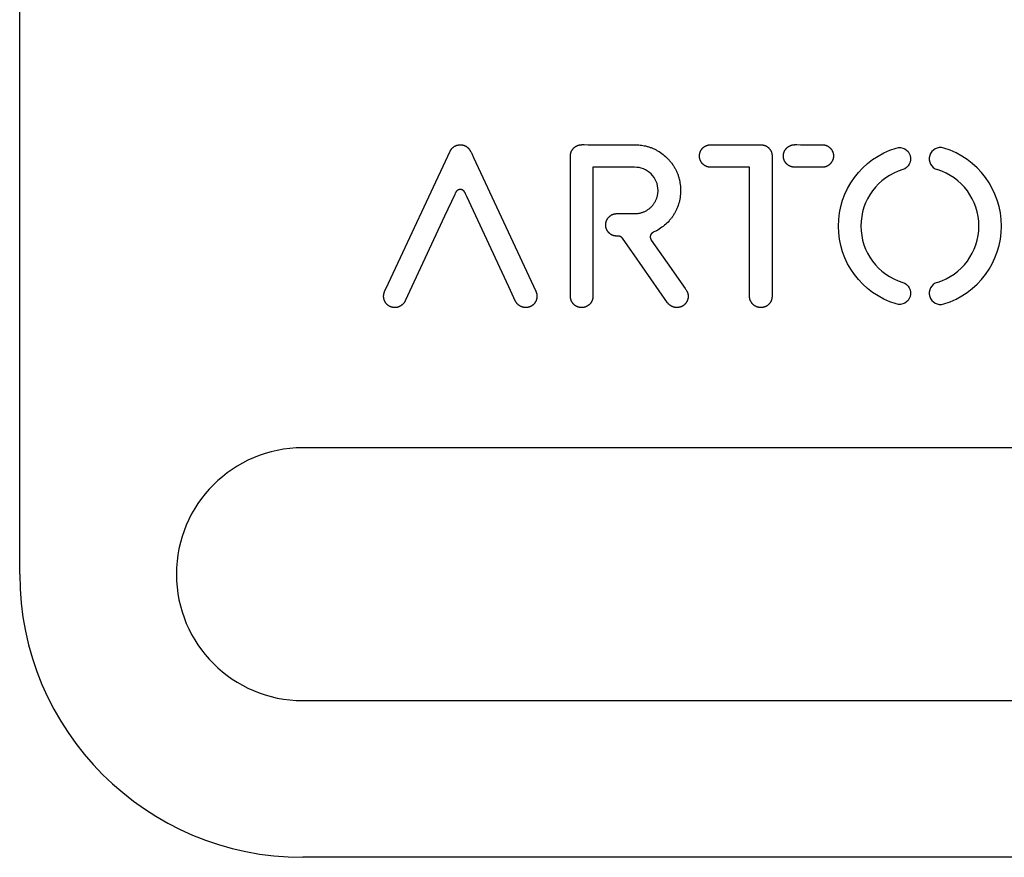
# Model space of a CAD drawing. Extents: x 11880 to 25577, y 6756 to 10446.
# Tile 19 of 87: x 13529 to 13627, y 8474 to 8556. Entities that reach past the tile are written whole.
import ezdxf

# ---------------------------------------------------------------- set-up
doc = ezdxf.new("R2010")
doc.units = 0
doc.header["$MEASUREMENT"] = 0
doc.layers.add('HAIRLINE', color=178, linetype='CONTINUOUS')

msp = doc.modelspace()

# ---------------------------------------------------------------- linework, layer by layer
at = {"layer": 'HAIRLINE'}
for p, q in [((13529.379, 8501.632), (13529.379, 8639.632)), ((13565.866, 8530.415), (13571.95, 8543.462)), ((13585.613, 8544.108), (13589.163, 8544.108)), ((13597.802, 8544.108), (13602.401, 8544.108)), ((13606.602, 8544.108), (13608.388, 8544.108)), ((13583.852, 8529.452), (13583.852, 8542.809)), ((13603.804, 8542.992), (13603.804, 8529.269)), ((13586.083, 8541.877), (13586.083, 8529.142)), ((13590.183, 8541.877), (13586.083, 8541.877)), ((13601.573, 8541.877), (13598.693, 8541.877)), ((13601.573, 8529.114), (13601.573, 8541.877)), ((13608.492, 8541.878), (13606.103, 8541.878)), ((13588.485, 8537.292), (13590.045, 8537.292)), ((13591.854, 8534.674), (13593.417, 8532.441)), ((13593.472, 8528.474), (13590.148, 8533.221)), ((13593.417, 8532.441), (13595.201, 8529.893)), ((13565.478, 8529.585), (13565.866, 8530.415)), ((13667.379, 8514.132), (13557.379, 8514.132)), ((13557.379, 8489.132), (13667.379, 8489.132)), ((13667.379, 8473.632), (13557.379, 8473.632))]:
    msp.add_line(p, q, dxfattribs=at)
for points in [[(13571.95, 8543.462), (13571.964, 8543.493), (13571.98, 8543.522), (13571.996, 8543.551), (13572.013, 8543.579), (13572.031, 8543.606), (13572.049, 8543.633), (13572.068, 8543.659), (13572.088, 8543.685), (13572.108, 8543.709), (13572.129, 8543.733), (13572.151, 8543.757), (13572.173, 8543.779), (13572.196, 8543.801), (13572.219, 8543.822), (13572.243, 8543.842), (13572.268, 8543.862), (13572.293, 8543.881), (13572.318, 8543.899), (13572.344, 8543.916), (13572.37, 8543.933), (13572.397, 8543.949), (13572.424, 8543.964), (13572.452, 8543.978), (13572.48, 8543.992), (13572.508, 8544.005), (13572.537, 8544.017), (13572.565, 8544.028), (13572.595, 8544.039), (13572.624, 8544.048), (13572.654, 8544.057), (13572.684, 8544.066), (13572.714, 8544.073), (13572.744, 8544.079), (13572.774, 8544.085), (13572.805, 8544.09), (13572.836, 8544.094), (13572.866, 8544.097), (13572.897, 8544.1), (13572.928, 8544.101), (13572.959, 8544.102), (13572.99, 8544.102), (13573.021, 8544.101), (13573.052, 8544.099), (13573.084, 8544.096), (13573.114, 8544.093), (13573.145, 8544.088), (13573.176, 8544.083), (13573.207, 8544.077), (13573.237, 8544.07), (13573.268, 8544.062), (13573.298, 8544.053), (13573.328, 8544.043), (13573.358, 8544.033), (13573.388, 8544.021), (13573.417, 8544.009), (13573.446, 8543.996), (13573.475, 8543.981), (13573.504, 8543.966), (13573.532, 8543.95), (13573.56, 8543.933), (13573.587, 8543.915), (13573.614, 8543.897), (13573.641, 8543.877), (13573.667, 8543.856), (13573.681, 8543.844), (13573.695, 8543.832), (13573.709, 8543.82), (13573.722, 8543.808), (13573.735, 8543.795), (13573.748, 8543.782), (13573.773, 8543.755), (13573.798, 8543.728), (13573.821, 8543.699), (13573.844, 8543.67), (13573.866, 8543.64), (13573.888, 8543.609), (13573.909, 8543.578), (13573.929, 8543.546), (13573.948, 8543.513), (13573.967, 8543.48), (13573.986, 8543.446), (13574.022, 8543.378), (13574.055, 8543.309), (13574.088, 8543.239), (13574.269, 8542.828), (13580.432, 8529.611)], [(13583.852, 8542.809), (13583.853, 8542.941), (13583.854, 8543.006), (13583.858, 8543.071), (13583.861, 8543.104), (13583.864, 8543.136), (13583.868, 8543.169), (13583.873, 8543.201), (13583.879, 8543.233), (13583.887, 8543.266), (13583.891, 8543.282), (13583.895, 8543.298), (13583.9, 8543.314), (13583.905, 8543.33), (13583.911, 8543.349), (13583.917, 8543.368), (13583.924, 8543.387), (13583.932, 8543.405), (13583.939, 8543.424), (13583.947, 8543.442), (13583.955, 8543.46), (13583.964, 8543.478), (13583.973, 8543.496), (13583.982, 8543.513), (13583.991, 8543.53), (13584.001, 8543.548), (13584.011, 8543.565), (13584.022, 8543.582), (13584.032, 8543.598), (13584.043, 8543.615), (13584.054, 8543.631), (13584.066, 8543.647), (13584.09, 8543.678), (13584.115, 8543.709), (13584.141, 8543.739), (13584.168, 8543.767), (13584.195, 8543.795), (13584.224, 8543.822), (13584.254, 8543.848), (13584.285, 8543.873), (13584.316, 8543.896), (13584.348, 8543.919), (13584.381, 8543.94), (13584.398, 8543.951), (13584.415, 8543.961), (13584.432, 8543.97), (13584.449, 8543.98), (13584.467, 8543.989), (13584.485, 8543.998), (13584.502, 8544.006), (13584.52, 8544.014), (13584.538, 8544.022), (13584.557, 8544.03), (13584.575, 8544.037), (13584.594, 8544.044), (13584.612, 8544.05), (13584.631, 8544.056), (13584.65, 8544.062), (13584.669, 8544.068), (13584.688, 8544.073), (13584.708, 8544.078), (13584.727, 8544.082), (13584.747, 8544.086), (13584.766, 8544.09), (13584.786, 8544.093), (13584.806, 8544.096), (13584.826, 8544.099), (13584.874, 8544.104), (13584.923, 8544.108), (13584.972, 8544.111), (13585.021, 8544.113), (13585.12, 8544.115), (13585.219, 8544.115), (13585.613, 8544.108)], [(13589.163, 8544.108), (13589.699, 8544.11), (13589.966, 8544.11), (13590.233, 8544.104), (13590.366, 8544.099), (13590.499, 8544.091), (13590.632, 8544.081), (13590.765, 8544.068), (13590.897, 8544.052), (13591.03, 8544.033), (13591.162, 8544.009), (13591.294, 8543.982), (13591.372, 8543.964), (13591.449, 8543.944), (13591.526, 8543.922), (13591.602, 8543.899), (13591.678, 8543.875), (13591.754, 8543.849), (13591.829, 8543.821), (13591.904, 8543.793), (13591.978, 8543.762), (13592.052, 8543.731), (13592.125, 8543.698), (13592.197, 8543.663), (13592.269, 8543.627), (13592.34, 8543.59), (13592.41, 8543.552), (13592.48, 8543.513), (13592.549, 8543.472), (13592.618, 8543.43), (13592.752, 8543.342), (13592.884, 8543.25), (13593.012, 8543.154), (13593.136, 8543.053), (13593.257, 8542.948), (13593.374, 8542.84), (13593.486, 8542.728), (13593.541, 8542.67), (13593.595, 8542.612), (13593.648, 8542.552), (13593.699, 8542.491), (13593.75, 8542.43), (13593.8, 8542.367), (13593.849, 8542.304), (13593.897, 8542.24), (13593.989, 8542.108), (13594.033, 8542.041), (13594.076, 8541.974), (13594.118, 8541.905), (13594.159, 8541.836), (13594.199, 8541.766), (13594.237, 8541.696), (13594.274, 8541.624), (13594.31, 8541.553), (13594.344, 8541.48), (13594.378, 8541.407), (13594.409, 8541.333), (13594.44, 8541.259), (13594.469, 8541.184), (13594.497, 8541.109), (13594.523, 8541.034), (13594.548, 8540.958), (13594.571, 8540.881), (13594.593, 8540.804), (13594.613, 8540.727), (13594.632, 8540.65), (13594.649, 8540.572), (13594.665, 8540.494), (13594.693, 8540.331), (13594.715, 8540.169), (13594.732, 8540.007), (13594.744, 8539.845), (13594.75, 8539.684), (13594.75, 8539.522), (13594.744, 8539.361), (13594.734, 8539.201), (13594.717, 8539.041), (13594.695, 8538.881), (13594.668, 8538.723), (13594.635, 8538.564), (13594.596, 8538.407), (13594.552, 8538.25), (13594.502, 8538.094), (13594.447, 8537.938), (13594.418, 8537.864), (13594.388, 8537.79), (13594.356, 8537.717), (13594.323, 8537.645), (13594.289, 8537.573), (13594.253, 8537.502), (13594.216, 8537.431), (13594.177, 8537.361), (13594.137, 8537.292), (13594.096, 8537.223), (13594.053, 8537.155), (13594.01, 8537.088), (13593.965, 8537.022), (13593.918, 8536.957), (13593.871, 8536.892), (13593.822, 8536.828), (13593.773, 8536.765), (13593.722, 8536.703), (13593.67, 8536.642), (13593.617, 8536.582), (13593.508, 8536.464), (13593.396, 8536.35), (13593.279, 8536.241), (13593.159, 8536.136), (13593.036, 8536.035), (13592.973, 8535.986), (13592.91, 8535.939), (13592.776, 8535.845), (13592.639, 8535.755), (13592.499, 8535.671), (13592.356, 8535.591), (13592.327, 8535.576), (13592.298, 8535.561), (13592.111, 8535.478), (13592.081, 8535.463), (13592.05, 8535.448), (13592.021, 8535.432), (13592.006, 8535.423), (13591.992, 8535.415), (13591.978, 8535.406), (13591.964, 8535.396), (13591.95, 8535.387), (13591.937, 8535.377), (13591.924, 8535.366), (13591.912, 8535.355), (13591.9, 8535.344), (13591.894, 8535.338), (13591.888, 8535.333), (13591.88, 8535.324), (13591.871, 8535.315), (13591.864, 8535.306), (13591.856, 8535.297), (13591.849, 8535.288), (13591.842, 8535.279), (13591.835, 8535.269), (13591.828, 8535.26), (13591.822, 8535.25), (13591.816, 8535.24), (13591.811, 8535.231), (13591.805, 8535.221), (13591.8, 8535.211), (13591.795, 8535.201), (13591.79, 8535.191), (13591.786, 8535.18), (13591.782, 8535.17), (13591.778, 8535.16), (13591.774, 8535.149), (13591.771, 8535.139), (13591.768, 8535.129), (13591.765, 8535.118), (13591.762, 8535.107), (13591.76, 8535.097), (13591.757, 8535.086), (13591.756, 8535.075), (13591.754, 8535.065), (13591.752, 8535.054), (13591.751, 8535.043), (13591.75, 8535.032), (13591.75, 8535.021), (13591.749, 8535.01), (13591.749, 8535), (13591.749, 8534.989), (13591.749, 8534.978), (13591.75, 8534.967), (13591.75, 8534.956), (13591.751, 8534.945), (13591.752, 8534.934), (13591.754, 8534.923), (13591.755, 8534.912), (13591.757, 8534.901), (13591.759, 8534.891), (13591.762, 8534.88), (13591.764, 8534.869), (13591.767, 8534.858), (13591.77, 8534.848), (13591.773, 8534.837), (13591.777, 8534.826), (13591.78, 8534.816), (13591.784, 8534.805), (13591.788, 8534.795), (13591.792, 8534.784), (13591.797, 8534.774), (13591.802, 8534.763), (13591.807, 8534.753), (13591.812, 8534.743), (13591.817, 8534.733), (13591.823, 8534.723), (13591.828, 8534.713), (13591.834, 8534.703), (13591.841, 8534.693), (13591.847, 8534.683), (13591.854, 8534.674)], [(13598.693, 8541.877), (13598.193, 8541.873), (13597.943, 8541.873), (13597.693, 8541.878), (13597.673, 8541.879), (13597.653, 8541.88), (13597.634, 8541.882), (13597.614, 8541.884), (13597.594, 8541.886), (13597.574, 8541.889), (13597.555, 8541.892), (13597.535, 8541.896), (13597.516, 8541.899), (13597.496, 8541.903), (13597.477, 8541.908), (13597.458, 8541.913), (13597.439, 8541.918), (13597.42, 8541.923), (13597.401, 8541.929), (13597.382, 8541.935), (13597.345, 8541.948), (13597.308, 8541.963), (13597.272, 8541.978), (13597.236, 8541.995), (13597.201, 8542.014), (13597.167, 8542.033), (13597.133, 8542.053), (13597.101, 8542.075), (13597.069, 8542.098), (13597.037, 8542.122), (13597.007, 8542.146), (13596.992, 8542.159), (13596.977, 8542.172), (13596.963, 8542.186), (13596.949, 8542.199), (13596.935, 8542.213), (13596.921, 8542.227), (13596.907, 8542.242), (13596.894, 8542.256), (13596.881, 8542.271), (13596.868, 8542.286), (13596.856, 8542.302), (13596.844, 8542.317), (13596.832, 8542.333), (13596.82, 8542.349), (13596.809, 8542.365), (13596.798, 8542.382), (13596.787, 8542.398), (13596.777, 8542.415), (13596.767, 8542.432), (13596.757, 8542.45), (13596.747, 8542.467), (13596.738, 8542.485), (13596.729, 8542.503), (13596.721, 8542.521), (13596.713, 8542.539), (13596.705, 8542.558), (13596.691, 8542.593), (13596.678, 8542.629), (13596.666, 8542.666), (13596.656, 8542.703), (13596.646, 8542.741), (13596.642, 8542.76), (13596.638, 8542.78), (13596.635, 8542.799), (13596.632, 8542.819), (13596.629, 8542.839), (13596.626, 8542.858), (13596.624, 8542.878), (13596.622, 8542.898), (13596.621, 8542.918), (13596.62, 8542.939), (13596.619, 8542.959), (13596.619, 8542.979), (13596.619, 8542.999), (13596.619, 8543.02), (13596.62, 8543.04), (13596.621, 8543.06), (13596.622, 8543.081), (13596.624, 8543.101), (13596.626, 8543.121), (13596.629, 8543.141), (13596.632, 8543.162), (13596.635, 8543.182), (13596.639, 8543.202), (13596.643, 8543.222), (13596.647, 8543.242), (13596.652, 8543.262), (13596.657, 8543.281), (13596.662, 8543.301), (13596.668, 8543.321), (13596.674, 8543.34), (13596.681, 8543.359), (13596.688, 8543.378), (13596.695, 8543.397), (13596.702, 8543.416), (13596.71, 8543.435), (13596.718, 8543.453), (13596.727, 8543.471), (13596.735, 8543.489), (13596.744, 8543.507), (13596.754, 8543.525), (13596.763, 8543.542), (13596.773, 8543.56), (13596.783, 8543.577), (13596.793, 8543.593), (13596.815, 8543.626), (13596.837, 8543.658), (13596.861, 8543.688), (13596.885, 8543.718), (13596.91, 8543.747), (13596.932, 8543.77), (13596.954, 8543.793), (13596.977, 8543.815), (13597.001, 8543.836), (13597.025, 8543.856), (13597.049, 8543.876), (13597.074, 8543.894), (13597.099, 8543.912), (13597.125, 8543.929), (13597.151, 8543.945), (13597.178, 8543.96), (13597.205, 8543.974), (13597.232, 8543.988), (13597.26, 8544.001), (13597.288, 8544.013), (13597.316, 8544.024), (13597.345, 8544.034), (13597.374, 8544.044), (13597.403, 8544.053), (13597.432, 8544.062), (13597.462, 8544.069), (13597.492, 8544.076), (13597.522, 8544.082), (13597.553, 8544.088), (13597.583, 8544.093), (13597.614, 8544.097), (13597.645, 8544.1), (13597.676, 8544.103), (13597.707, 8544.105), (13597.739, 8544.107), (13597.77, 8544.108), (13597.802, 8544.108)], [(13602.401, 8544.108), (13602.615, 8544.106), (13602.667, 8544.105), (13602.72, 8544.102), (13602.771, 8544.098), (13602.823, 8544.092), (13602.874, 8544.085), (13602.9, 8544.081), (13602.925, 8544.076), (13602.951, 8544.071), (13602.976, 8544.065), (13603.001, 8544.058), (13603.026, 8544.051), (13603.051, 8544.044), (13603.077, 8544.035), (13603.102, 8544.026), (13603.127, 8544.016), (13603.152, 8544.006), (13603.176, 8543.995), (13603.201, 8543.983), (13603.226, 8543.97), (13603.243, 8543.961), (13603.259, 8543.951), (13603.275, 8543.942), (13603.291, 8543.932), (13603.307, 8543.922), (13603.322, 8543.911), (13603.338, 8543.901), (13603.353, 8543.89), (13603.368, 8543.878), (13603.382, 8543.867), (13603.411, 8543.843), (13603.439, 8543.819), (13603.466, 8543.793), (13603.492, 8543.767), (13603.517, 8543.739), (13603.541, 8543.711), (13603.565, 8543.682), (13603.587, 8543.652), (13603.608, 8543.622), (13603.628, 8543.591), (13603.648, 8543.559), (13603.666, 8543.527), (13603.683, 8543.494), (13603.699, 8543.461), (13603.714, 8543.427), (13603.728, 8543.392), (13603.741, 8543.357), (13603.753, 8543.322), (13603.763, 8543.286), (13603.773, 8543.25), (13603.781, 8543.214), (13603.788, 8543.177), (13603.793, 8543.141), (13603.798, 8543.103), (13603.801, 8543.066), (13603.803, 8543.029), (13603.804, 8542.992)], [(13606.103, 8541.878), (13606.049, 8541.878), (13605.995, 8541.881), (13605.968, 8541.883), (13605.941, 8541.886), (13605.915, 8541.889), (13605.889, 8541.892), (13605.863, 8541.896), (13605.837, 8541.9), (13605.811, 8541.905), (13605.785, 8541.911), (13605.76, 8541.917), (13605.735, 8541.923), (13605.71, 8541.93), (13605.685, 8541.938), (13605.66, 8541.946), (13605.636, 8541.955), (13605.611, 8541.964), (13605.587, 8541.974), (13605.563, 8541.985), (13605.54, 8541.996), (13605.516, 8542.007), (13605.493, 8542.02), (13605.47, 8542.032), (13605.447, 8542.046), (13605.425, 8542.06), (13605.402, 8542.075), (13605.38, 8542.09), (13605.358, 8542.106), (13605.336, 8542.123), (13605.315, 8542.141), (13605.292, 8542.161), (13605.269, 8542.181), (13605.247, 8542.202), (13605.226, 8542.224), (13605.205, 8542.246), (13605.185, 8542.269), (13605.166, 8542.292), (13605.148, 8542.316), (13605.13, 8542.34), (13605.112, 8542.365), (13605.096, 8542.391), (13605.08, 8542.416), (13605.065, 8542.442), (13605.05, 8542.469), (13605.036, 8542.496), (13605.023, 8542.523), (13605.011, 8542.551), (13604.999, 8542.579), (13604.989, 8542.607), (13604.979, 8542.636), (13604.969, 8542.664), (13604.961, 8542.693), (13604.953, 8542.723), (13604.946, 8542.752), (13604.94, 8542.782), (13604.934, 8542.812), (13604.93, 8542.841), (13604.926, 8542.872), (13604.923, 8542.902), (13604.921, 8542.932), (13604.919, 8542.962), (13604.919, 8542.993), (13604.919, 8543.015), (13604.92, 8543.036), (13604.921, 8543.058), (13604.923, 8543.079), (13604.925, 8543.101), (13604.927, 8543.122), (13604.93, 8543.143), (13604.933, 8543.165), (13604.937, 8543.186), (13604.941, 8543.207), (13604.945, 8543.228), (13604.95, 8543.248), (13604.955, 8543.269), (13604.961, 8543.29), (13604.967, 8543.31), (13604.973, 8543.33), (13604.98, 8543.351), (13604.987, 8543.371), (13604.994, 8543.39), (13605.002, 8543.41), (13605.01, 8543.43), (13605.019, 8543.449), (13605.028, 8543.468), (13605.037, 8543.487), (13605.047, 8543.506), (13605.057, 8543.525), (13605.067, 8543.543), (13605.078, 8543.562), (13605.089, 8543.58), (13605.1, 8543.598), (13605.111, 8543.615), (13605.123, 8543.633), (13605.136, 8543.65), (13605.148, 8543.667), (13605.161, 8543.684), (13605.174, 8543.7), (13605.188, 8543.716), (13605.202, 8543.732), (13605.216, 8543.748), (13605.23, 8543.764), (13605.245, 8543.779), (13605.26, 8543.794), (13605.275, 8543.808), (13605.291, 8543.823), (13605.307, 8543.837), (13605.323, 8543.851), (13605.339, 8543.864), (13605.356, 8543.877), (13605.373, 8543.89), (13605.39, 8543.903), (13605.408, 8543.915), (13605.425, 8543.927), (13605.443, 8543.938), (13605.461, 8543.95), (13605.48, 8543.961), (13605.499, 8543.971), (13605.517, 8543.981), (13605.537, 8543.991), (13605.556, 8544.001), (13605.576, 8544.01), (13605.595, 8544.018), (13605.615, 8544.027), (13605.636, 8544.035), (13605.656, 8544.042), (13605.684, 8544.052), (13605.712, 8544.06), (13605.74, 8544.068), (13605.769, 8544.075), (13605.798, 8544.082), (13605.827, 8544.087), (13605.856, 8544.092), (13605.885, 8544.097), (13605.915, 8544.101), (13605.945, 8544.104), (13606.004, 8544.109), (13606.064, 8544.113), (13606.125, 8544.115), (13606.245, 8544.115), (13606.602, 8544.108)], [(13608.388, 8544.108), (13608.608, 8544.109), (13608.717, 8544.108), (13608.772, 8544.105), (13608.826, 8544.102), (13608.88, 8544.097), (13608.907, 8544.094), (13608.933, 8544.09), (13608.96, 8544.086), (13608.987, 8544.081), (13609.013, 8544.076), (13609.04, 8544.07), (13609.066, 8544.063), (13609.092, 8544.056), (13609.118, 8544.048), (13609.144, 8544.039), (13609.17, 8544.03), (13609.196, 8544.019), (13609.222, 8544.008), (13609.248, 8543.996), (13609.274, 8543.983), (13609.3, 8543.969), (13609.326, 8543.954), (13609.351, 8543.939), (13609.376, 8543.923), (13609.4, 8543.906), (13609.424, 8543.889), (13609.447, 8543.871), (13609.47, 8543.852), (13609.493, 8543.833), (13609.515, 8543.814), (13609.536, 8543.793), (13609.557, 8543.773), (13609.577, 8543.751), (13609.597, 8543.73), (13609.616, 8543.707), (13609.635, 8543.684), (13609.653, 8543.661), (13609.67, 8543.637), (13609.687, 8543.613), (13609.703, 8543.589), (13609.719, 8543.564), (13609.733, 8543.538), (13609.747, 8543.512), (13609.761, 8543.486), (13609.774, 8543.459), (13609.786, 8543.432), (13609.797, 8543.405), (13609.808, 8543.378), (13609.817, 8543.35), (13609.826, 8543.321), (13609.835, 8543.293), (13609.843, 8543.262), (13609.85, 8543.232), (13609.856, 8543.201), (13609.861, 8543.17), (13609.865, 8543.139), (13609.869, 8543.109), (13609.871, 8543.078), (13609.873, 8543.047), (13609.873, 8543.017), (13609.873, 8542.986), (13609.873, 8542.956), (13609.871, 8542.926), (13609.868, 8542.896), (13609.865, 8542.866), (13609.861, 8542.836), (13609.856, 8542.806), (13609.85, 8542.777), (13609.844, 8542.747), (13609.836, 8542.718), (13609.828, 8542.689), (13609.82, 8542.661), (13609.81, 8542.633), (13609.8, 8542.604), (13609.789, 8542.577), (13609.777, 8542.549), (13609.765, 8542.522), (13609.752, 8542.495), (13609.738, 8542.469), (13609.724, 8542.443), (13609.709, 8542.417), (13609.693, 8542.392), (13609.677, 8542.367), (13609.66, 8542.343), (13609.642, 8542.319), (13609.624, 8542.295), (13609.605, 8542.272), (13609.586, 8542.25), (13609.566, 8542.228), (13609.545, 8542.206), (13609.524, 8542.185), (13609.503, 8542.165), (13609.48, 8542.145), (13609.458, 8542.126), (13609.434, 8542.107), (13609.411, 8542.089), (13609.386, 8542.071), (13609.362, 8542.055), (13609.336, 8542.039), (13609.311, 8542.023), (13609.284, 8542.008), (13609.258, 8541.994), (13609.231, 8541.981), (13609.203, 8541.969), (13609.175, 8541.957), (13609.147, 8541.946), (13609.118, 8541.935), (13609.089, 8541.926), (13609.059, 8541.917), (13609.029, 8541.91), (13608.999, 8541.903), (13608.968, 8541.896), (13608.937, 8541.891), (13608.905, 8541.887), (13608.874, 8541.883), (13608.826, 8541.88), (13608.778, 8541.878), (13608.683, 8541.876), (13608.492, 8541.878)], [(13577.759, 8530.066), (13573.6, 8538.985), (13573.487, 8539.242), (13573.462, 8539.295), (13573.449, 8539.321), (13573.436, 8539.346), (13573.422, 8539.371), (13573.408, 8539.396), (13573.393, 8539.42), (13573.377, 8539.443), (13573.369, 8539.455), (13573.361, 8539.466), (13573.352, 8539.477), (13573.344, 8539.488), (13573.335, 8539.499), (13573.326, 8539.509), (13573.317, 8539.519), (13573.307, 8539.529), (13573.298, 8539.539), (13573.288, 8539.549), (13573.278, 8539.558), (13573.267, 8539.567), (13573.257, 8539.575), (13573.246, 8539.584), (13573.235, 8539.592), (13573.224, 8539.6), (13573.212, 8539.607), (13573.201, 8539.614), (13573.189, 8539.621), (13573.176, 8539.627), (13573.164, 8539.633), (13573.151, 8539.639), (13573.138, 8539.644), (13573.124, 8539.649), (13573.111, 8539.654), (13573.096, 8539.658), (13573.082, 8539.662), (13573.067, 8539.665), (13573.052, 8539.668), (13573.036, 8539.671), (13573.02, 8539.673), (13573.004, 8539.674), (13572.988, 8539.675), (13572.972, 8539.676), (13572.955, 8539.676), (13572.939, 8539.676), (13572.922, 8539.674), (13572.906, 8539.673), (13572.889, 8539.671), (13572.873, 8539.668), (13572.856, 8539.665), (13572.84, 8539.661), (13572.824, 8539.656), (13572.807, 8539.651), (13572.792, 8539.646), (13572.776, 8539.64), (13572.76, 8539.633), (13572.745, 8539.626), (13572.73, 8539.619), (13572.716, 8539.611), (13572.701, 8539.602), (13572.687, 8539.593), (13572.674, 8539.584), (13572.66, 8539.574), (13572.648, 8539.564), (13572.635, 8539.554), (13572.623, 8539.543), (13572.611, 8539.532), (13572.6, 8539.521), (13572.59, 8539.509), (13572.582, 8539.5), (13572.575, 8539.491), (13572.568, 8539.482), (13572.561, 8539.472), (13572.554, 8539.463), (13572.547, 8539.453), (13572.541, 8539.443), (13572.535, 8539.433), (13572.523, 8539.413), (13572.511, 8539.392), (13572.5, 8539.37), (13572.49, 8539.349), (13572.469, 8539.305), (13572.412, 8539.175), (13571.414, 8537.036)], [(13590.045, 8537.292), (13590.313, 8537.294), (13590.366, 8537.296), (13590.42, 8537.3), (13590.473, 8537.305), (13590.543, 8537.314), (13590.612, 8537.325), (13590.681, 8537.338), (13590.75, 8537.353), (13590.818, 8537.37), (13590.885, 8537.389), (13590.952, 8537.409), (13591.018, 8537.432), (13591.084, 8537.457), (13591.148, 8537.483), (13591.212, 8537.512), (13591.275, 8537.542), (13591.337, 8537.575), (13591.398, 8537.61), (13591.458, 8537.647), (13591.517, 8537.685), (13591.576, 8537.727), (13591.633, 8537.769), (13591.688, 8537.814), (13591.742, 8537.86), (13591.794, 8537.907), (13591.844, 8537.956), (13591.893, 8538.006), (13591.94, 8538.057), (13591.985, 8538.11), (13592.029, 8538.164), (13592.071, 8538.219), (13592.111, 8538.275), (13592.15, 8538.333), (13592.186, 8538.391), (13592.221, 8538.451), (13592.254, 8538.511), (13592.285, 8538.573), (13592.315, 8538.635), (13592.342, 8538.699), (13592.368, 8538.763), (13592.392, 8538.828), (13592.414, 8538.894), (13592.434, 8538.96), (13592.452, 8539.027), (13592.468, 8539.095), (13592.483, 8539.164), (13592.495, 8539.233), (13592.505, 8539.302), (13592.514, 8539.372), (13592.52, 8539.443), (13592.524, 8539.514), (13592.527, 8539.585)], [(13571.414, 8537.036), (13567.515, 8528.676), (13567.504, 8528.653), (13567.492, 8528.63), (13567.479, 8528.607), (13567.466, 8528.585), (13567.453, 8528.563), (13567.44, 8528.542), (13567.426, 8528.52), (13567.411, 8528.499), (13567.397, 8528.479), (13567.382, 8528.459), (13567.366, 8528.439), (13567.35, 8528.419), (13567.334, 8528.4), (13567.318, 8528.382), (13567.301, 8528.363), (13567.284, 8528.345), (13567.267, 8528.328), (13567.249, 8528.311), (13567.231, 8528.294), (13567.212, 8528.277), (13567.194, 8528.261), (13567.175, 8528.246), (13567.156, 8528.231), (13567.136, 8528.216), (13567.116, 8528.202), (13567.096, 8528.188), (13567.076, 8528.174), (13567.055, 8528.162), (13567.035, 8528.149), (13567.014, 8528.137), (13566.992, 8528.125), (13566.971, 8528.114), (13566.949, 8528.104), (13566.927, 8528.093), (13566.905, 8528.084), (13566.882, 8528.075), (13566.86, 8528.066), (13566.837, 8528.058), (13566.814, 8528.05), (13566.79, 8528.043), (13566.767, 8528.036), (13566.743, 8528.03), (13566.72, 8528.025), (13566.696, 8528.02), (13566.672, 8528.015), (13566.647, 8528.011), (13566.623, 8528.008), (13566.598, 8528.005), (13566.574, 8528.002), (13566.549, 8528.001), (13566.524, 8528), (13566.499, 8527.999), (13566.474, 8527.999), (13566.448, 8528), (13566.423, 8528.001), (13566.397, 8528.003), (13566.372, 8528.005), (13566.346, 8528.008), (13566.32, 8528.012), (13566.294, 8528.016), (13566.268, 8528.021), (13566.242, 8528.026), (13566.216, 8528.032), (13566.185, 8528.041), (13566.154, 8528.05), (13566.124, 8528.06), (13566.094, 8528.07), (13566.065, 8528.082), (13566.036, 8528.094), (13566.008, 8528.107), (13565.98, 8528.121), (13565.953, 8528.136), (13565.926, 8528.151), (13565.9, 8528.167), (13565.874, 8528.184), (13565.849, 8528.201), (13565.824, 8528.219), (13565.8, 8528.238), (13565.777, 8528.257), (13565.754, 8528.277), (13565.732, 8528.298), (13565.71, 8528.319), (13565.689, 8528.341), (13565.669, 8528.363), (13565.649, 8528.385), (13565.63, 8528.409), (13565.612, 8528.432), (13565.594, 8528.457), (13565.577, 8528.481), (13565.56, 8528.506), (13565.544, 8528.532), (13565.529, 8528.557), (13565.515, 8528.584), (13565.501, 8528.61), (13565.488, 8528.637), (13565.475, 8528.665), (13565.464, 8528.692), (13565.453, 8528.72), (13565.442, 8528.748), (13565.433, 8528.777), (13565.424, 8528.806), (13565.416, 8528.834), (13565.409, 8528.864), (13565.402, 8528.893), (13565.396, 8528.923), (13565.391, 8528.952), (13565.387, 8528.982), (13565.384, 8529.012), (13565.381, 8529.042), (13565.379, 8529.072), (13565.378, 8529.103), (13565.378, 8529.133), (13565.379, 8529.164), (13565.38, 8529.194), (13565.382, 8529.224), (13565.386, 8529.255), (13565.39, 8529.285), (13565.395, 8529.316), (13565.4, 8529.346), (13565.407, 8529.376), (13565.414, 8529.407), (13565.423, 8529.437), (13565.432, 8529.467), (13565.442, 8529.496), (13565.453, 8529.526), (13565.466, 8529.556), (13565.478, 8529.585)], [(13590.148, 8533.221), (13589.292, 8534.45), (13589.002, 8534.857), (13588.994, 8534.868), (13588.986, 8534.878), (13588.978, 8534.888), (13588.969, 8534.898), (13588.96, 8534.907), (13588.951, 8534.917), (13588.942, 8534.926), (13588.932, 8534.935), (13588.922, 8534.944), (13588.911, 8534.952), (13588.901, 8534.96), (13588.89, 8534.968), (13588.879, 8534.976), (13588.868, 8534.983), (13588.856, 8534.991), (13588.845, 8534.997), (13588.833, 8535.004), (13588.821, 8535.01), (13588.809, 8535.016), (13588.796, 8535.021), (13588.784, 8535.026), (13588.772, 8535.031), (13588.759, 8535.036), (13588.746, 8535.04), (13588.733, 8535.043), (13588.721, 8535.047), (13588.708, 8535.05), (13588.695, 8535.053), (13588.682, 8535.055), (13588.669, 8535.057), (13588.656, 8535.059), (13588.643, 8535.06), (13588.566, 8535.065), (13588.415, 8535.073), (13588.341, 8535.077), (13588.304, 8535.081), (13588.268, 8535.085), (13588.231, 8535.09), (13588.212, 8535.094), (13588.194, 8535.097), (13588.176, 8535.101), (13588.157, 8535.105), (13588.139, 8535.11), (13588.12, 8535.115), (13588.101, 8535.121), (13588.083, 8535.127), (13588.064, 8535.134), (13588.045, 8535.141), (13588.026, 8535.149), (13588.008, 8535.157), (13587.99, 8535.165), (13587.971, 8535.174), (13587.953, 8535.183), (13587.936, 8535.192), (13587.918, 8535.202), (13587.901, 8535.212), (13587.883, 8535.222), (13587.866, 8535.233), (13587.849, 8535.243), (13587.833, 8535.255), (13587.816, 8535.266), (13587.8, 8535.278), (13587.784, 8535.29), (13587.769, 8535.302), (13587.753, 8535.315), (13587.738, 8535.327), (13587.723, 8535.341), (13587.708, 8535.354), (13587.693, 8535.368), (13587.679, 8535.381), (13587.665, 8535.396), (13587.651, 8535.41), (13587.624, 8535.439), (13587.599, 8535.47), (13587.574, 8535.501), (13587.55, 8535.533), (13587.528, 8535.566), (13587.517, 8535.582), (13587.506, 8535.599), (13587.496, 8535.616), (13587.486, 8535.633), (13587.477, 8535.651), (13587.467, 8535.668), (13587.458, 8535.686), (13587.449, 8535.704), (13587.441, 8535.722), (13587.433, 8535.74), (13587.425, 8535.759), (13587.418, 8535.777), (13587.411, 8535.796), (13587.404, 8535.815), (13587.398, 8535.833), (13587.392, 8535.852), (13587.386, 8535.872), (13587.381, 8535.891), (13587.375, 8535.91), (13587.371, 8535.93), (13587.367, 8535.949), (13587.363, 8535.969), (13587.359, 8535.989), (13587.356, 8536.008), (13587.353, 8536.028), (13587.35, 8536.048), (13587.348, 8536.069), (13587.347, 8536.089), (13587.345, 8536.109), (13587.344, 8536.129), (13587.344, 8536.167), (13587.344, 8536.206), (13587.346, 8536.245), (13587.35, 8536.284), (13587.352, 8536.304), (13587.355, 8536.323), (13587.357, 8536.343), (13587.361, 8536.363), (13587.364, 8536.382), (13587.368, 8536.402), (13587.373, 8536.422), (13587.377, 8536.442), (13587.382, 8536.461), (13587.388, 8536.481), (13587.394, 8536.5), (13587.4, 8536.52), (13587.406, 8536.539), (13587.413, 8536.558), (13587.421, 8536.577), (13587.428, 8536.597), (13587.436, 8536.616), (13587.445, 8536.634), (13587.453, 8536.653), (13587.462, 8536.672), (13587.472, 8536.69), (13587.481, 8536.708), (13587.491, 8536.726), (13587.502, 8536.744), (13587.512, 8536.762), (13587.523, 8536.779), (13587.535, 8536.797), (13587.546, 8536.814), (13587.558, 8536.831), (13587.571, 8536.847), (13587.583, 8536.863), (13587.596, 8536.88), (13587.609, 8536.895), (13587.622, 8536.911), (13587.636, 8536.926), (13587.65, 8536.941), (13587.664, 8536.956), (13587.678, 8536.971), (13587.693, 8536.985), (13587.708, 8536.999), (13587.723, 8537.012), (13587.738, 8537.025), (13587.753, 8537.038), (13587.769, 8537.051), (13587.784, 8537.063), (13587.8, 8537.075), (13587.816, 8537.087), (13587.832, 8537.098), (13587.865, 8537.12), (13587.898, 8537.141), (13587.932, 8537.16), (13587.966, 8537.177), (13587.996, 8537.192), (13588.027, 8537.206), (13588.058, 8537.218), (13588.09, 8537.23), (13588.121, 8537.24), (13588.154, 8537.25), (13588.186, 8537.258), (13588.219, 8537.266), (13588.251, 8537.272), (13588.285, 8537.278), (13588.318, 8537.282), (13588.351, 8537.286), (13588.384, 8537.289), (13588.418, 8537.291), (13588.452, 8537.292), (13588.485, 8537.292)], [(13580.432, 8529.611), (13580.443, 8529.587), (13580.453, 8529.562), (13580.463, 8529.538), (13580.472, 8529.513), (13580.481, 8529.488), (13580.489, 8529.463), (13580.497, 8529.438), (13580.504, 8529.413), (13580.51, 8529.388), (13580.516, 8529.362), (13580.521, 8529.337), (13580.526, 8529.312), (13580.53, 8529.286), (13580.533, 8529.261), (13580.536, 8529.235), (13580.539, 8529.21), (13580.54, 8529.184), (13580.542, 8529.159), (13580.542, 8529.134), (13580.542, 8529.108), (13580.542, 8529.083), (13580.541, 8529.058), (13580.539, 8529.033), (13580.537, 8529.007), (13580.535, 8528.982), (13580.531, 8528.957), (13580.528, 8528.933), (13580.523, 8528.908), (13580.519, 8528.883), (13580.513, 8528.859), (13580.507, 8528.834), (13580.501, 8528.81), (13580.494, 8528.786), (13580.486, 8528.762), (13580.478, 8528.738), (13580.47, 8528.715), (13580.461, 8528.691), (13580.451, 8528.668), (13580.441, 8528.645), (13580.43, 8528.622), (13580.419, 8528.6), (13580.407, 8528.578), (13580.395, 8528.556), (13580.382, 8528.534), (13580.369, 8528.512), (13580.355, 8528.491), (13580.341, 8528.47), (13580.326, 8528.449), (13580.311, 8528.429), (13580.295, 8528.409), (13580.278, 8528.389), (13580.262, 8528.37), (13580.244, 8528.351), (13580.226, 8528.332), (13580.208, 8528.314), (13580.189, 8528.296), (13580.17, 8528.278), (13580.15, 8528.261), (13580.13, 8528.244), (13580.109, 8528.227), (13580.088, 8528.211), (13580.066, 8528.196), (13580.044, 8528.181), (13580.021, 8528.166), (13579.995, 8528.15), (13579.968, 8528.135), (13579.941, 8528.12), (13579.914, 8528.107), (13579.887, 8528.094), (13579.859, 8528.082), (13579.831, 8528.071), (13579.803, 8528.061), (13579.775, 8528.051), (13579.747, 8528.043), (13579.718, 8528.035), (13579.689, 8528.028), (13579.661, 8528.022), (13579.632, 8528.016), (13579.603, 8528.012), (13579.574, 8528.008), (13579.545, 8528.005), (13579.516, 8528.003), (13579.487, 8528.001), (13579.458, 8528.001), (13579.429, 8528.001), (13579.4, 8528.002), (13579.371, 8528.003), (13579.342, 8528.006), (13579.313, 8528.009), (13579.285, 8528.012), (13579.256, 8528.017), (13579.227, 8528.022), (13579.199, 8528.028), (13579.171, 8528.035), (13579.143, 8528.042), (13579.115, 8528.05), (13579.088, 8528.059), (13579.06, 8528.068), (13579.033, 8528.079), (13579.006, 8528.089), (13578.98, 8528.101), (13578.953, 8528.113), (13578.927, 8528.126), (13578.902, 8528.139), (13578.876, 8528.153), (13578.851, 8528.168), (13578.826, 8528.184), (13578.802, 8528.2), (13578.778, 8528.216), (13578.755, 8528.234), (13578.732, 8528.252), (13578.709, 8528.27), (13578.687, 8528.289), (13578.665, 8528.309), (13578.644, 8528.329), (13578.624, 8528.35), (13578.603, 8528.372), (13578.584, 8528.394), (13578.565, 8528.416), (13578.546, 8528.44), (13578.529, 8528.464), (13578.511, 8528.488), (13578.495, 8528.513), (13578.479, 8528.538), (13578.463, 8528.564), (13578.448, 8528.591), (13578.434, 8528.618), (13577.759, 8530.066)], [(13595.201, 8529.893), (13595.252, 8529.819), (13595.301, 8529.744), (13595.324, 8529.706), (13595.347, 8529.668), (13595.368, 8529.629), (13595.388, 8529.59), (13595.406, 8529.55), (13595.415, 8529.53), (13595.424, 8529.51), (13595.432, 8529.49), (13595.44, 8529.469), (13595.447, 8529.448), (13595.454, 8529.427), (13595.46, 8529.406), (13595.466, 8529.384), (13595.472, 8529.362), (13595.477, 8529.34), (13595.482, 8529.318), (13595.486, 8529.296), (13595.489, 8529.273), (13595.493, 8529.249), (13595.496, 8529.219), (13595.498, 8529.188), (13595.5, 8529.157), (13595.5, 8529.126), (13595.5, 8529.095), (13595.499, 8529.063), (13595.497, 8529.032), (13595.494, 8529), (13595.491, 8528.969), (13595.486, 8528.937), (13595.48, 8528.906), (13595.474, 8528.874), (13595.467, 8528.843), (13595.458, 8528.812), (13595.449, 8528.781), (13595.439, 8528.751), (13595.428, 8528.721), (13595.417, 8528.691), (13595.404, 8528.661), (13595.391, 8528.632), (13595.376, 8528.603), (13595.361, 8528.575), (13595.346, 8528.547), (13595.329, 8528.52), (13595.312, 8528.493), (13595.294, 8528.467), (13595.275, 8528.442), (13595.256, 8528.417), (13595.237, 8528.393), (13595.216, 8528.37), (13595.196, 8528.347), (13595.174, 8528.325), (13595.151, 8528.303), (13595.128, 8528.281), (13595.104, 8528.261), (13595.08, 8528.241), (13595.055, 8528.222), (13595.03, 8528.204), (13595.004, 8528.186), (13594.978, 8528.17), (13594.952, 8528.154), (13594.925, 8528.139), (13594.899, 8528.125), (13594.871, 8528.111), (13594.844, 8528.099), (13594.816, 8528.087), (13594.788, 8528.076), (13594.759, 8528.066), (13594.731, 8528.056), (13594.702, 8528.048), (13594.673, 8528.04), (13594.644, 8528.033), (13594.615, 8528.027), (13594.586, 8528.021), (13594.556, 8528.016), (13594.527, 8528.012), (13594.497, 8528.009), (13594.467, 8528.007), (13594.437, 8528.005), (13594.408, 8528.004), (13594.378, 8528.004), (13594.348, 8528.005), (13594.318, 8528.006), (13594.289, 8528.009), (13594.259, 8528.012), (13594.23, 8528.015), (13594.2, 8528.02), (13594.171, 8528.025), (13594.142, 8528.031), (13594.113, 8528.038), (13594.084, 8528.045), (13594.055, 8528.054), (13594.027, 8528.063), (13593.998, 8528.073), (13593.971, 8528.083), (13593.943, 8528.094), (13593.915, 8528.106), (13593.888, 8528.119), (13593.861, 8528.133), (13593.835, 8528.147), (13593.809, 8528.162), (13593.783, 8528.178), (13593.758, 8528.194), (13593.733, 8528.211), (13593.708, 8528.229), (13593.684, 8528.248), (13593.661, 8528.267), (13593.637, 8528.287), (13593.615, 8528.308), (13593.593, 8528.33), (13593.571, 8528.352), (13593.55, 8528.375), (13593.53, 8528.399), (13593.51, 8528.423), (13593.49, 8528.448), (13593.472, 8528.474)], [(13586.083, 8529.142), (13586.083, 8529.111), (13586.082, 8529.081), (13586.08, 8529.051), (13586.077, 8529.021), (13586.074, 8528.991), (13586.07, 8528.961), (13586.065, 8528.931), (13586.06, 8528.902), (13586.054, 8528.872), (13586.047, 8528.843), (13586.039, 8528.814), (13586.031, 8528.785), (13586.022, 8528.757), (13586.012, 8528.729), (13586.002, 8528.701), (13585.991, 8528.673), (13585.979, 8528.646), (13585.966, 8528.619), (13585.953, 8528.592), (13585.939, 8528.566), (13585.924, 8528.54), (13585.908, 8528.515), (13585.892, 8528.489), (13585.875, 8528.465), (13585.858, 8528.44), (13585.839, 8528.417), (13585.82, 8528.393), (13585.8, 8528.371), (13585.78, 8528.348), (13585.759, 8528.327), (13585.737, 8528.305), (13585.714, 8528.285), (13585.685, 8528.26), (13585.655, 8528.236), (13585.623, 8528.213), (13585.591, 8528.19), (13585.575, 8528.179), (13585.558, 8528.169), (13585.541, 8528.159), (13585.523, 8528.149), (13585.506, 8528.139), (13585.488, 8528.129), (13585.47, 8528.12), (13585.452, 8528.111), (13585.434, 8528.103), (13585.415, 8528.095), (13585.396, 8528.087), (13585.378, 8528.079), (13585.358, 8528.072), (13585.339, 8528.065), (13585.32, 8528.058), (13585.3, 8528.052), (13585.281, 8528.046), (13585.261, 8528.04), (13585.241, 8528.035), (13585.221, 8528.03), (13585.201, 8528.026), (13585.18, 8528.022), (13585.16, 8528.018), (13585.14, 8528.015), (13585.119, 8528.012), (13585.099, 8528.009), (13585.078, 8528.007), (13585.058, 8528.005), (13585.037, 8528.003), (13585.017, 8528.002), (13584.996, 8528.001), (13584.975, 8528.001), (13584.955, 8528.001), (13584.934, 8528.001), (13584.914, 8528.002), (13584.893, 8528.003), (13584.873, 8528.005), (13584.853, 8528.006), (13584.833, 8528.009), (13584.813, 8528.011), (13584.793, 8528.014), (13584.773, 8528.017), (13584.753, 8528.021), (13584.733, 8528.025), (13584.714, 8528.029), (13584.694, 8528.034), (13584.675, 8528.039), (13584.656, 8528.044), (13584.619, 8528.055), (13584.582, 8528.068), (13584.546, 8528.081), (13584.51, 8528.096), (13584.492, 8528.105), (13584.473, 8528.113), (13584.455, 8528.122), (13584.437, 8528.132), (13584.419, 8528.141), (13584.402, 8528.151), (13584.384, 8528.162), (13584.367, 8528.172), (13584.35, 8528.183), (13584.334, 8528.195), (13584.317, 8528.206), (13584.301, 8528.218), (13584.285, 8528.23), (13584.27, 8528.243), (13584.254, 8528.255), (13584.239, 8528.268), (13584.224, 8528.281), (13584.21, 8528.295), (13584.195, 8528.309), (13584.181, 8528.323), (13584.167, 8528.337), (13584.154, 8528.351), (13584.14, 8528.366), (13584.127, 8528.381), (13584.115, 8528.396), (13584.102, 8528.412), (13584.09, 8528.427), (13584.078, 8528.443), (13584.066, 8528.459), (13584.055, 8528.475), (13584.044, 8528.492), (13584.033, 8528.508), (13584.012, 8528.542), (13583.993, 8528.577), (13583.974, 8528.612), (13583.957, 8528.648), (13583.941, 8528.684), (13583.927, 8528.721), (13583.913, 8528.759), (13583.901, 8528.797), (13583.89, 8528.835), (13583.881, 8528.874), (13583.872, 8528.913), (13583.866, 8528.953), (13583.863, 8528.973), (13583.86, 8528.993), (13583.858, 8529.013), (13583.856, 8529.033), (13583.855, 8529.053), (13583.854, 8529.073), (13583.853, 8529.093), (13583.852, 8529.113), (13583.852, 8529.452)], [(13603.804, 8529.269), (13603.802, 8529.125), (13603.798, 8529.054), (13603.795, 8529.019), (13603.792, 8528.984), (13603.788, 8528.948), (13603.782, 8528.913), (13603.776, 8528.878), (13603.768, 8528.843), (13603.76, 8528.809), (13603.755, 8528.791), (13603.75, 8528.774), (13603.744, 8528.757), (13603.738, 8528.739), (13603.732, 8528.722), (13603.726, 8528.705), (13603.718, 8528.686), (13603.71, 8528.668), (13603.702, 8528.65), (13603.694, 8528.632), (13603.685, 8528.614), (13603.676, 8528.596), (13603.666, 8528.579), (13603.656, 8528.561), (13603.646, 8528.544), (13603.636, 8528.527), (13603.625, 8528.51), (13603.615, 8528.494), (13603.603, 8528.478), (13603.592, 8528.462), (13603.58, 8528.446), (13603.568, 8528.43), (13603.556, 8528.415), (13603.543, 8528.399), (13603.517, 8528.37), (13603.49, 8528.341), (13603.462, 8528.313), (13603.434, 8528.286), (13603.404, 8528.26), (13603.373, 8528.236), (13603.342, 8528.212), (13603.31, 8528.189), (13603.277, 8528.168), (13603.243, 8528.147), (13603.209, 8528.128), (13603.191, 8528.119), (13603.174, 8528.11), (13603.156, 8528.102), (13603.138, 8528.094), (13603.12, 8528.086), (13603.102, 8528.078), (13603.083, 8528.071), (13603.065, 8528.064), (13603.046, 8528.058), (13603.027, 8528.051), (13603.009, 8528.045), (13602.99, 8528.04), (13602.97, 8528.035), (13602.951, 8528.03), (13602.932, 8528.025), (13602.913, 8528.021), (13602.893, 8528.017), (13602.874, 8528.014), (13602.854, 8528.011), (13602.834, 8528.008), (13602.814, 8528.005), (13602.794, 8528.003), (13602.774, 8528.002), (13602.754, 8528.001), (13602.716, 8527.999), (13602.678, 8527.999), (13602.64, 8528), (13602.601, 8528.003), (13602.562, 8528.007), (13602.542, 8528.01), (13602.523, 8528.012), (13602.503, 8528.016), (13602.484, 8528.019), (13602.464, 8528.023), (13602.445, 8528.027), (13602.425, 8528.032), (13602.406, 8528.037), (13602.386, 8528.042), (13602.367, 8528.048), (13602.348, 8528.054), (13602.328, 8528.061), (13602.309, 8528.067), (13602.29, 8528.074), (13602.271, 8528.082), (13602.253, 8528.09), (13602.234, 8528.098), (13602.215, 8528.106), (13602.197, 8528.115), (13602.179, 8528.125), (13602.161, 8528.134), (13602.143, 8528.144), (13602.125, 8528.154), (13602.108, 8528.165), (13602.09, 8528.175), (13602.073, 8528.187), (13602.056, 8528.198), (13602.039, 8528.21), (13602.023, 8528.222), (13602.007, 8528.234), (13601.991, 8528.246), (13601.975, 8528.259), (13601.96, 8528.272), (13601.944, 8528.286), (13601.93, 8528.299), (13601.915, 8528.313), (13601.9, 8528.327), (13601.886, 8528.341), (13601.873, 8528.356), (13601.859, 8528.37), (13601.846, 8528.385), (13601.833, 8528.4), (13601.82, 8528.416), (13601.808, 8528.431), (13601.784, 8528.462), (13601.762, 8528.494), (13601.741, 8528.526), (13601.721, 8528.559), (13601.703, 8528.592), (13601.687, 8528.622), (13601.673, 8528.652), (13601.659, 8528.683), (13601.647, 8528.715), (13601.635, 8528.747), (13601.624, 8528.779), (13601.615, 8528.812), (13601.606, 8528.845), (13601.598, 8528.878), (13601.592, 8528.912), (13601.586, 8528.945), (13601.581, 8528.979), (13601.578, 8529.013), (13601.575, 8529.046), (13601.574, 8529.08), (13601.573, 8529.114)]]:
    msp.add_lwpolyline(points, dxfattribs=at)
msp.add_lwpolyline([(13616.72, 8530.486, -0.999931), (13616.069, 8528.356, -0.740019), (13616.069, 8543.779, -0.999931), (13616.72, 8541.649)], format="xyb", dxfattribs=at)
for centre, radius, start, end in [((13620.458, 8542.714), 1.114, 73.00753, 252.99965), ((13618.426, 8536.068), 8.064, 286.99551, 73.00416), ((13590.221, 8539.571), 2.306, 0.33669, 90.93023), ((13618.426, 8536.068), 5.837, 106.9972, 253.00234), ((13618.426, 8536.068), 5.837, 286.9972, 73.00234), ((13620.458, 8529.421), 1.114, 107.00035, 286.99247), ((13557.379, 8501.632), 12.5, 90, 270), ((13557.379, 8501.632), 28, 180.00154, 269.99999)]:
    msp.add_arc(centre, radius, start, end, dxfattribs=at)

doc.saveas('drawing.dxf')
